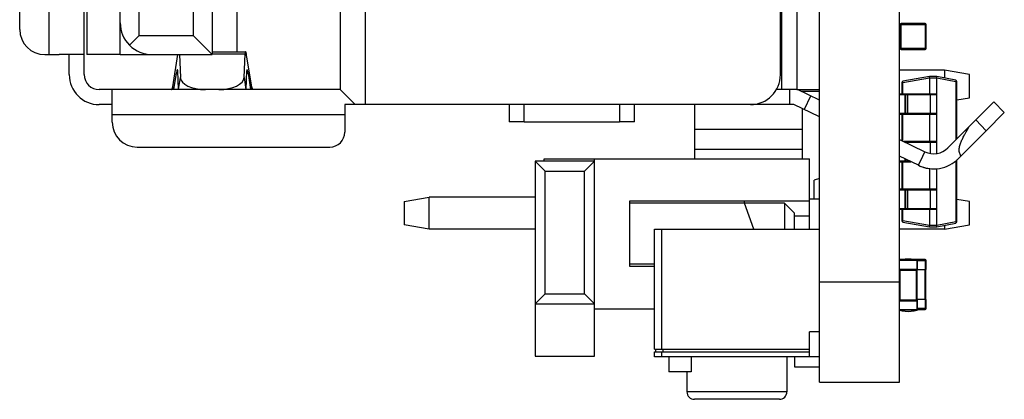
# Model space of a CAD drawing. Header units: millimetres. Extents: x 344 to 479, y 172 to 285.
# Tile 20 of 22: x 452.18 to 471.87, y 216.95 to 224.53. Entities that reach past the tile are written whole.
import ezdxf

# ---------------------------------------------------------------- set-up
doc = ezdxf.new("R2010")
doc.units = ezdxf.units.MM
doc.header["$LTSCALE"] = 30.734
doc.layers.get('0').update_dxf_attribs({"linetype": 'CONTINUOUS'})

msp = doc.modelspace()

# ---------------------------------------------------------------- linework, layer by layer
at = {"linetype": 'Continuous'}
for p, q in [((468.175, 217.288), (468.175, 272.307)), ((469.775, 217.288), (469.775, 272.307)), ((459.095, 235.937), (459.095, 222.837)), ((458.595, 235.637), (458.595, 223.137)), ((467.425, 223.139), (467.425, 235.589)), ((453.475, 223.437), (453.475, 235.337)), ((452.775, 223.837), (452.775, 234.937)), ((456.035, 234.937), (456.035, 223.837)), ((454.575, 224.217), (454.575, 234.557)), ((455.655, 234.557), (455.655, 224.217)), ((452.185, 224.337), (452.185, 234.437)), ((454.195, 223.839), (454.195, 234.297)), ((467.395, 223.437), (467.395, 233.883)), ((467.725, 225.708), (467.725, 223.138)), ((453.525, 225.567), (453.525, 223.839)), ((456.535, 223.895), (456.535, 225.388)), ((470.29, 224.457), (469.81, 224.457)), ((469.81, 223.937), (469.81, 224.457)), ((470.29, 224.457), (470.29, 223.937)), ((469.79, 224.437), (470.31, 224.437)), ((469.79, 224.437), (469.79, 223.957)), ((470.31, 223.957), (470.31, 224.437)), ((454.381, 224.023), (454.575, 224.217)), ((454.575, 224.217), (455.655, 224.217)), ((455.655, 224.217), (456.035, 223.837)), ((456.035, 223.895), (456.701, 223.895)), ((456.035, 223.855), (456.693, 223.855)), ((456.673, 223.382), (456.693, 223.855)), ((456.706, 223.891), (456.701, 223.895)), ((470.31, 223.957), (469.79, 223.957)), ((469.81, 223.937), (470.29, 223.937)), ((452.685, 223.837), (452.975, 223.837)), ((453.475, 223.837), (452.975, 223.837)), ((453.175, 223.437), (453.175, 223.837)), ((454.195, 223.839), (453.525, 223.839)), ((454.195, 223.839), (454.792, 223.839)), ((454.83, 223.837), (456.035, 223.837)), ((455.245, 223.192), (455.348, 223.838)), ((455.377, 223.838), (455.397, 223.382)), ((456.825, 223.192), (456.729, 223.788)), ((455.267, 223.137), (455.32, 223.467)), ((455.32, 223.467), (455.346, 223.467)), ((455.36, 223.137), (455.344, 223.511)), ((456.71, 223.137), (456.726, 223.511)), ((456.724, 223.467), (456.75, 223.467)), ((456.75, 223.467), (456.803, 223.137)), ((470.675, 223.527), (469.775, 223.527)), ((471.175, 223.439), (470.675, 223.527)), ((470.675, 223.527), (470.675, 223.368)), ((455.363, 223.137), (455.397, 223.382)), ((456.673, 223.382), (456.707, 223.137)), ((469.825, 223.279), (469.845, 223.279)), ((469.825, 223.279), (469.825, 223.047)), ((470.375, 223.397), (469.845, 223.304)), ((469.845, 223.279), (470.375, 223.373)), ((469.845, 223.047), (469.845, 223.279)), ((470.525, 223.397), (470.375, 223.397)), ((470.375, 223.373), (470.375, 223.372)), ((470.375, 223.372), (470.525, 223.372)), ((470.375, 223.372), (470.375, 223.047)), ((470.905, 223.323), (470.525, 223.397)), ((470.525, 223.373), (470.905, 223.299)), ((470.525, 221.863), (470.525, 223.372)), ((470.905, 223.299), (470.925, 223.299)), ((470.905, 223.299), (470.905, 222.133)), ((470.925, 222.154), (470.925, 223.299)), ((471.175, 222.975), (471.175, 223.439)), ((458.595, 223.137), (453.775, 223.137)), ((454.035, 222.487), (454.035, 223.137)), ((455.245, 223.192), (455.245, 223.137)), ((456.825, 223.137), (456.825, 223.192)), ((458.895, 222.837), (458.595, 223.137)), ((467.425, 223.139), (467.315, 223.139)), ((467.725, 223.138), (467.425, 223.139)), ((467.575, 223.139), (467.575, 222.839)), ((467.725, 223.138), (468.175, 223.138)), ((468.175, 222.924), (467.734, 223.139)), ((468.175, 223.097), (467.821, 223.097)), ((467.999, 223.009), (467.868, 222.74)), ((470.515, 223.047), (469.775, 223.047)), ((469.775, 223.037), (470.525, 223.037)), ((469.885, 223.037), (469.885, 222.657)), ((469.895, 222.657), (469.895, 223.037)), ((469.903, 222.657), (469.903, 223.037)), ((469.939, 223.037), (469.939, 222.657)), ((470.39, 223.037), (470.39, 222.657)), ((470.925, 222.931), (471.175, 222.975)), ((471.664, 222.895), (471.166, 222.395)), ((471.664, 222.895), (471.872, 222.679)), ((454.035, 222.837), (453.775, 222.837)), ((466.795, 222.837), (458.685, 222.837)), ((458.685, 222.837), (458.685, 222.287)), ((461.975, 222.84), (461.975, 222.49)), ((462.275, 222.49), (462.275, 222.84)), ((464.175, 222.84), (464.175, 222.49)), ((464.475, 222.49), (464.475, 222.84)), ((465.675, 222.838), (465.675, 221.757)), ((467.665, 222.839), (466.807, 222.839)), ((468.175, 222.59), (467.665, 222.839)), ((467.829, 222.706), (467.829, 221.757)), ((471.872, 222.679), (471.511, 222.316)), ((454.035, 222.637), (458.685, 222.637)), ((462.275, 222.49), (461.975, 222.49)), ((462.275, 222.49), (464.175, 222.49)), ((464.475, 222.49), (464.175, 222.49)), ((470.525, 222.657), (469.775, 222.657)), ((469.775, 222.647), (470.515, 222.647)), ((469.825, 222.647), (469.825, 222.12)), ((469.845, 222.11), (469.845, 222.647)), ((470.375, 222.647), (470.375, 222.097)), ((471.511, 222.316), (471.303, 222.532)), ((467.829, 222.337), (465.675, 222.337)), ((471.166, 222.395), (470.744, 221.971)), ((471.511, 222.316), (470.957, 221.76)), ((469.775, 222.143), (470.286, 221.894)), ((470.515, 222.097), (469.872, 222.097)), ((469.895, 222.087), (470.525, 222.087)), ((469.939, 222.087), (469.939, 222.064)), ((470.39, 222.087), (470.39, 221.862)), ((454.535, 221.987), (458.385, 221.987)), ((467.829, 221.937), (465.675, 221.937)), ((470.244, 221.808), (470.285, 221.894)), ((463.675, 221.707), (462.495, 221.707)), ((462.695, 221.507), (462.495, 221.707)), ((462.495, 221.707), (462.495, 217.807)), ((462.675, 221.757), (467.975, 221.757)), ((462.675, 221.707), (462.675, 221.757)), ((463.475, 221.507), (463.675, 221.707)), ((463.675, 217.807), (463.675, 221.757)), ((467.975, 220.347), (467.975, 221.757)), ((470.154, 221.625), (469.775, 221.81)), ((469.985, 221.707), (469.775, 221.707)), ((469.775, 221.697), (470.005, 221.697)), ((469.825, 221.697), (469.825, 221.147)), ((469.845, 221.147), (469.845, 221.697)), ((469.885, 221.756), (469.885, 221.707)), ((469.895, 221.707), (469.895, 221.751)), ((469.903, 221.707), (469.903, 221.747)), ((469.939, 221.729), (469.939, 221.707)), ((470.154, 221.625), (470.244, 221.808)), ((470.905, 221.717), (470.905, 220.496)), ((470.925, 220.496), (470.925, 221.734)), ((462.695, 221.507), (463.475, 221.507)), ((462.695, 219.057), (462.695, 221.507)), ((463.475, 219.057), (463.475, 221.507)), ((470.375, 221.561), (470.375, 221.147)), ((470.525, 220.422), (470.525, 221.557)), ((468.175, 221.359), (468.07, 221.325)), ((468.07, 220.947), (468.07, 221.325)), ((470.515, 221.147), (469.775, 221.147)), ((469.775, 221.137), (470.525, 221.137)), ((469.885, 221.137), (469.885, 220.757)), ((469.895, 220.757), (469.895, 221.137)), ((469.903, 220.757), (469.903, 221.137)), ((469.939, 221.137), (469.939, 220.757)), ((470.39, 221.137), (470.39, 220.757)), ((459.875, 220.899), (460.375, 220.987)), ((459.875, 220.899), (459.875, 220.435)), ((462.495, 220.987), (460.375, 220.987)), ((460.375, 220.347), (460.375, 220.987)), ((467.975, 220.907), (464.375, 220.907)), ((464.375, 220.907), (464.375, 219.607)), ((466.675, 220.867), (466.675, 220.907)), ((468.175, 220.947), (467.975, 220.947)), ((471.175, 220.899), (470.925, 220.943)), ((471.175, 220.435), (471.175, 220.899)), ((467.475, 220.867), (464.375, 220.867)), ((466.862, 220.347), (466.675, 220.867)), ((467.675, 220.667), (467.475, 220.867)), ((467.475, 220.867), (467.475, 220.347)), ((470.525, 220.757), (469.775, 220.757)), ((469.775, 220.747), (470.515, 220.747)), ((469.825, 220.747), (469.825, 220.515)), ((469.845, 220.515), (469.845, 220.747)), ((470.375, 220.747), (470.375, 220.422)), ((467.675, 220.347), (467.675, 220.667)), ((467.975, 220.607), (467.675, 220.607)), ((469.845, 220.515), (469.825, 220.515)), ((470.375, 220.422), (469.845, 220.515)), ((460.375, 220.347), (459.875, 220.435)), ((462.495, 220.347), (460.375, 220.347)), ((464.875, 220.347), (468.175, 220.347)), ((464.875, 217.951), (464.875, 220.347)), ((465.025, 217.951), (465.025, 220.347)), ((470.675, 220.347), (469.775, 220.347)), ((469.845, 220.491), (470.375, 220.397)), ((470.525, 220.422), (470.375, 220.422)), ((470.375, 220.422), (470.375, 220.422)), ((470.375, 220.397), (470.525, 220.397)), ((470.905, 220.496), (470.525, 220.422)), ((470.525, 220.397), (470.905, 220.471)), ((470.675, 220.347), (471.175, 220.435)), ((470.675, 220.426), (470.675, 220.347)), ((470.925, 220.496), (470.905, 220.496)), ((469.775, 219.747), (469.85, 219.747)), ((469.775, 219.747), (469.851, 219.747)), ((469.775, 219.743), (469.81, 219.743)), ((469.775, 219.733), (469.797, 219.738)), ((469.82, 219.743), (469.81, 219.743)), ((469.81, 219.74), (469.81, 219.743)), ((470.049, 219.747), (470.075, 219.747)), ((470.05, 219.747), (470.075, 219.747)), ((470.075, 219.747), (470.075, 219.743)), ((470.29, 219.743), (470.079, 219.743)), ((470.125, 219.718), (470.125, 219.73)), ((470.125, 219.718), (470.137, 219.718)), ((470.125, 219.718), (470.125, 218.742)), ((470.13, 219.732), (470.128, 219.733)), ((470.137, 219.723), (470.31, 219.723)), ((470.137, 219.72), (470.137, 219.72)), ((470.137, 219.542), (470.137, 219.72)), ((470.137, 219.719), (470.137, 219.72)), ((470.29, 219.743), (470.29, 219.543)), ((470.31, 219.543), (470.31, 219.723)), ((464.875, 219.647), (464.375, 219.647)), ((464.375, 219.607), (464.875, 219.607)), ((470.137, 219.542), (469.775, 219.542)), ((469.775, 219.53), (470.125, 219.53)), ((469.787, 218.93), (469.787, 219.53)), ((470.112, 219.53), (470.112, 218.93)), ((470.137, 219.543), (470.31, 219.543)), ((470.28, 219.543), (470.28, 218.943)), ((470.3, 218.943), (470.3, 219.543)), ((468.175, 219.297), (469.775, 219.297)), ((462.495, 218.857), (462.695, 219.057)), ((462.695, 219.057), (463.475, 219.057)), ((463.675, 218.857), (463.475, 219.057)), ((470.125, 218.93), (469.775, 218.93)), ((470.31, 218.943), (470.125, 218.943)), ((470.29, 218.943), (470.29, 218.743)), ((470.31, 218.763), (470.31, 218.943)), ((462.495, 218.857), (463.675, 218.857)), ((463.675, 218.757), (464.875, 218.757)), ((469.775, 218.917), (470.137, 218.917)), ((470.137, 218.742), (470.125, 218.742)), ((470.125, 218.729), (470.125, 218.742)), ((470.137, 218.739), (470.137, 218.917)), ((470.31, 218.763), (470.137, 218.763)), ((470.137, 218.743), (470.29, 218.743)), ((470.137, 218.739), (470.137, 218.74)), ((470.137, 218.74), (470.137, 218.739)), ((468.175, 218.297), (467.975, 218.297)), ((467.975, 217.797), (467.975, 218.297)), ((464.875, 217.951), (467.975, 217.951)), ((464.903, 217.897), (464.903, 217.951)), ((465.053, 217.897), (465.053, 217.951)), ((462.495, 217.807), (463.675, 217.807)), ((464.875, 217.897), (467.975, 217.897)), ((464.875, 217.797), (464.875, 217.897)), ((468.175, 217.797), (464.875, 217.797)), ((465.025, 217.797), (465.025, 217.897)), ((465.162, 217.797), (465.162, 217.497)), ((465.614, 217.797), (465.614, 217.497)), ((467.525, 217.797), (467.525, 217.097)), ((467.675, 217.797), (467.675, 217.597)), ((467.675, 217.597), (468.175, 217.597)), ((465.614, 217.497), (465.162, 217.497)), ((465.525, 217.497), (465.525, 217.097)), ((468.175, 217.288), (469.775, 217.288)), ((467.525, 217.097), (465.525, 217.097)), ((467.375, 216.947), (465.675, 216.947))]:
    msp.add_line(p, q, dxfattribs=at)
for points in [[(469.775, 219.733), (469.831, 219.745), (469.89, 219.752), (469.95, 219.755), (470.009, 219.752), (470.069, 219.745), (470.128, 219.732)], [(469.82, 219.743), (469.831, 219.745), (469.89, 219.752), (469.95, 219.755), (470.009, 219.752), (470.069, 219.745), (470.079, 219.743)], [(470.137, 219.72), (470.137, 219.724), (470.135, 219.727), (470.133, 219.73), (470.13, 219.732)], [(470.128, 218.727), (470.13, 218.728), (470.133, 218.73), (470.135, 218.733), (470.137, 218.736), (470.137, 218.739)], [(469.775, 218.727), (469.831, 218.715), (469.89, 218.707), (469.95, 218.705), (470.009, 218.707), (470.069, 218.715), (470.128, 218.727)]]:
    msp.add_lwpolyline(points, dxfattribs=at)
for centre, radius, start, end in [((454.83, 224.472), 0.635, 179.9982, 270), ((469.81, 224.437), 0.02, 90, 180), ((470.29, 224.437), 0.02, 0, 90), ((452.685, 224.337), 0.5, 180, 270), ((469.81, 223.957), 0.02, 180, 270), ((470.29, 223.957), 0.02, 270, 0), ((453.775, 223.437), 0.6, 180, 270), ((453.775, 223.437), 0.3, 180, 270), ((466.795, 223.437), 0.6, 270, 0), ((469.85, 223.279), 0.025, 100, 180), ((470.9, 223.299), 0.025, 0, 79), ((470.515, 223.037), 0.01, 0, 90), ((468.002, 222.706), 0.173, 163.1883, 180), ((454.535, 222.487), 0.5, 180, 270), ((470.515, 222.657), 0.01, 270, 0), ((458.385, 222.287), 0.3, 270, 0), ((470.515, 222.087), 0.01, 0, 90), ((470.461, 222.254), 0.4, 243.9959, 315.1034), ((470.461, 222.254), 0.7, 243.9973, 315.1064), ((470.461, 222.255), 0.7, 243.9974, 270), ((470.515, 221.137), 0.01, 0, 90), ((470.515, 220.757), 0.01, 270, 0), ((469.85, 220.515), 0.025, 180, 260), ((470.9, 220.496), 0.025, 281, 0), ((469.95, 211.428), 8.292, 88.7907, 91.2093), ((469.81, 219.723), 0.02, 90, 130.4767), ((470.125, 219.718), 0.0125, 0.0277, 14.7424), ((470.29, 219.723), 0.02, 0, 90), ((470.125, 219.542), 0.0125, 270, 0), ((470.125, 218.917), 0.0125, 0, 90), ((469.95, 227.032), 8.292, 268.7907, 271.2093), ((470.125, 218.742), 0.0125, 345.2576, 359.9437), ((470.29, 218.763), 0.02, 270, 0), ((470.29, 218.762), 0.02, 270, 0), ((465.675, 217.097), 0.15, 180, 270), ((467.375, 217.097), 0.15, 270, 0)]:
    msp.add_arc(centre, radius, start, end, dxfattribs=at)
for centre, major_axis, ratio, start_param, end_param in [((456.729, 223.595), (-0.028, 0.3), 0.078246, -0.007404, 0.516384), ((456.729, 223.595), (-0.028, 0.3), 0.078246, -0.879879, -0.181747), ((455.32, 223.338), (0.019, 0.2), 0.078246, 5.766801, 7.163064), ((456.75, 223.338), (-0.019, 0.2), 0.078246, -0.879879, 0.516384), ((455.9, 223.388), (0.504, 0), 0.496547, -3.120429, -1.570796), ((456.169, 223.388), (0.504, 0), 0.496547, -1.570796, -0.021164), ((470.653, 223.372), (0.129, 0), 0.19438, 3.123385, 3.141593), ((470.653, 220.422), (0.129, 0), 0.19438, 3.141593, 3.159801)]:
    msp.add_ellipse(centre, major_axis=major_axis, ratio=ratio, start_param=start_param, end_param=end_param, dxfattribs=at)
for points, knots in [([(469.845, 223.279), (469.845, 223.282), (469.844, 223.288), (469.844, 223.296), (469.844, 223.301), (469.844, 223.303), (469.845, 223.304), (469.845, 223.304)], [0, 0, 0, 0, 0.37107, 0.685241, 0.899895, 0.962669, 1, 1, 1, 1]), ([(470.375, 223.373), (470.374, 223.376), (470.374, 223.38), (470.374, 223.386), (470.374, 223.39), (470.374, 223.393), (470.374, 223.395), (470.374, 223.396), (470.375, 223.397), (470.375, 223.397)], [0, 0, 0, 0, 0.378275, 0.549002, 0.698823, 0.822294, 0.914913, 0.973892, 1, 1, 1, 1]), ([(470.525, 223.373), (470.525, 223.376), (470.525, 223.38), (470.526, 223.386), (470.526, 223.39), (470.526, 223.393), (470.526, 223.395), (470.525, 223.396), (470.525, 223.397), (470.525, 223.397)], [0, 0, 0, 0, 0.377471, 0.54781, 0.697315, 0.820615, 0.913298, 0.972708, 1, 1, 1, 1]), ([(470.905, 223.323), (470.905, 223.323), (470.906, 223.323), (470.906, 223.321), (470.906, 223.319), (470.906, 223.314), (470.906, 223.308), (470.905, 223.302), (470.905, 223.299)], [0, 0, 0, 0, 0.039854, 0.103722, 0.196948, 0.318477, 0.630921, 1, 1, 1, 1]), ([(455.218, 223.138), (455.221, 223.138), (455.227, 223.143), (455.236, 223.161), (455.241, 223.178), (455.245, 223.192)], [0, 0, 0, 0, 0.121539, 0.322798, 1, 1, 1, 1]), ([(456.851, 223.138), (456.849, 223.138), (456.843, 223.143), (456.833, 223.161), (456.828, 223.178), (456.825, 223.192)], [0, 0, 0, 0, 0.12154, 0.322798, 1, 1, 1, 1]), ([(469.895, 223.037), (469.895, 223.039), (469.895, 223.041), (469.892, 223.045), (469.889, 223.047), (469.887, 223.047), (469.885, 223.047)], [0, 0, 0, 0, 0.25019, 0.500224, 0.750127, 1, 1, 1, 1]), ([(469.885, 223.047), (469.885, 223.047), (469.885, 223.047), (469.885, 223.047), (469.885, 223.047), (469.885, 223.046), (469.885, 223.045), (469.885, 223.044), (469.885, 223.043), (469.885, 223.041), (469.885, 223.039), (469.885, 223.038), (469.885, 223.037)], [0, 0, 0, 0, 0.007007, 0.022207, 0.046429, 0.079689, 0.172082, 0.296123, 0.447019, 0.619102, 0.806017, 1, 1, 1, 1]), ([(469.893, 223.047), (469.894, 223.047), (469.897, 223.047), (469.9, 223.045), (469.903, 223.041), (469.903, 223.039), (469.903, 223.037)], [0, 0, 0, 0, 0.249873, 0.499776, 0.74981, 1, 1, 1, 1]), ([(469.939, 223.037), (469.939, 223.039), (469.939, 223.04), (469.939, 223.043), (469.938, 223.044), (469.938, 223.046), (469.937, 223.046), (469.936, 223.047), (469.936, 223.047), (469.936, 223.047)], [0, 0, 0, 0, 0.343638, 0.501047, 0.642002, 0.762713, 0.860978, 0.937842, 1, 1, 1, 1]), ([(470.386, 223.047), (470.387, 223.047), (470.387, 223.047), (470.388, 223.046), (470.388, 223.046), (470.389, 223.044), (470.389, 223.043), (470.39, 223.04), (470.39, 223.039), (470.39, 223.037)], [0, 0, 0, 0, 0.062158, 0.139022, 0.237287, 0.357998, 0.498953, 0.656362, 1, 1, 1, 1]), ([(469.885, 222.657), (469.885, 222.657), (469.885, 222.655), (469.885, 222.653), (469.885, 222.652), (469.885, 222.65), (469.885, 222.649), (469.885, 222.648), (469.885, 222.648), (469.885, 222.647), (469.885, 222.647), (469.885, 222.647), (469.885, 222.647)], [0, 0, 0, 0, 0.193983, 0.380898, 0.552981, 0.703877, 0.827918, 0.920312, 0.953571, 0.977793, 0.992993, 1, 1, 1, 1]), ([(469.885, 222.647), (469.887, 222.647), (469.889, 222.648), (469.892, 222.65), (469.895, 222.653), (469.895, 222.656), (469.895, 222.657)], [0, 0, 0, 0, 0.249873, 0.499776, 0.74981, 1, 1, 1, 1]), ([(469.903, 222.657), (469.903, 222.656), (469.903, 222.653), (469.9, 222.65), (469.897, 222.648), (469.894, 222.647), (469.893, 222.647)], [0, 0, 0, 0, 0.25019, 0.500224, 0.750127, 1, 1, 1, 1]), ([(469.936, 222.647), (469.936, 222.647), (469.936, 222.647), (469.937, 222.648), (469.938, 222.649), (469.938, 222.65), (469.939, 222.652), (469.939, 222.654), (469.939, 222.656), (469.939, 222.657)], [0, 0, 0, 0, 0.062158, 0.139022, 0.237287, 0.357998, 0.498953, 0.656362, 1, 1, 1, 1]), ([(470.39, 222.657), (470.39, 222.656), (470.39, 222.654), (470.389, 222.652), (470.389, 222.65), (470.388, 222.649), (470.388, 222.648), (470.387, 222.647), (470.387, 222.647), (470.386, 222.647)], [0, 0, 0, 0, 0.343638, 0.501047, 0.642002, 0.762713, 0.860978, 0.937842, 1, 1, 1, 1]), ([(471.006, 221.809), (470.993, 221.832), (470.971, 221.881), (470.967, 221.963), (470.987, 222.04), (471.017, 222.114), (471.052, 222.186), (471.101, 222.28), (471.14, 222.349), (471.166, 222.395)], [0, 0, 0, 0, 0.125111, 0.249877, 0.374843, 0.499882, 0.624922, 0.749954, 1, 1, 1, 1]), ([(469.895, 222.087), (469.895, 222.089), (469.895, 222.091), (469.892, 222.095), (469.889, 222.097), (469.887, 222.097), (469.885, 222.097)], [0, 0, 0, 0, 0.25019, 0.500224, 0.750127, 1, 1, 1, 1]), ([(469.885, 222.097), (469.885, 222.097), (469.885, 222.097), (469.885, 222.097), (469.885, 222.096), (469.885, 222.095), (469.885, 222.094), (469.885, 222.093), (469.885, 222.092), (469.885, 222.091)], [0, 0, 0, 0, 0.021328, 0.074742, 0.161061, 0.278546, 0.424785, 0.596394, 1, 1, 1, 1]), ([(469.893, 222.097), (469.894, 222.097), (469.897, 222.097), (469.9, 222.095), (469.903, 222.091), (469.903, 222.089), (469.903, 222.087)], [0, 0, 0, 0, 0.249873, 0.499776, 0.74981, 1, 1, 1, 1]), ([(469.939, 222.087), (469.939, 222.089), (469.939, 222.09), (469.939, 222.093), (469.938, 222.094), (469.938, 222.096), (469.937, 222.096), (469.936, 222.097), (469.936, 222.097), (469.936, 222.097)], [0, 0, 0, 0, 0.343638, 0.501047, 0.642002, 0.762713, 0.860978, 0.937842, 1, 1, 1, 1]), ([(470.386, 222.097), (470.387, 222.097), (470.387, 222.097), (470.388, 222.096), (470.388, 222.096), (470.389, 222.094), (470.389, 222.093), (470.39, 222.09), (470.39, 222.089), (470.39, 222.087)], [0, 0, 0, 0, 0.062158, 0.139022, 0.237287, 0.357998, 0.498953, 0.656362, 1, 1, 1, 1]), ([(469.885, 221.707), (469.885, 221.707), (469.885, 221.705), (469.885, 221.703), (469.885, 221.702), (469.885, 221.7), (469.885, 221.699), (469.885, 221.698), (469.885, 221.698), (469.885, 221.697), (469.885, 221.697), (469.885, 221.697), (469.885, 221.697)], [0, 0, 0, 0, 0.193983, 0.380898, 0.552981, 0.703877, 0.827918, 0.920312, 0.953571, 0.977793, 0.992993, 1, 1, 1, 1]), ([(469.885, 221.697), (469.887, 221.697), (469.889, 221.698), (469.892, 221.7), (469.895, 221.703), (469.895, 221.706), (469.895, 221.707)], [0, 0, 0, 0, 0.249873, 0.499776, 0.74981, 1, 1, 1, 1]), ([(469.903, 221.707), (469.903, 221.706), (469.903, 221.703), (469.9, 221.7), (469.897, 221.698), (469.894, 221.697), (469.893, 221.697)], [0, 0, 0, 0, 0.25019, 0.500224, 0.750127, 1, 1, 1, 1]), ([(469.936, 221.697), (469.936, 221.697), (469.936, 221.697), (469.937, 221.698), (469.938, 221.699), (469.938, 221.7), (469.939, 221.702), (469.939, 221.704), (469.939, 221.706), (469.939, 221.707)], [0, 0, 0, 0, 0.062158, 0.139022, 0.237287, 0.357998, 0.498953, 0.656362, 1, 1, 1, 1]), ([(469.895, 221.137), (469.895, 221.139), (469.895, 221.141), (469.892, 221.145), (469.889, 221.147), (469.887, 221.147), (469.885, 221.147)], [0, 0, 0, 0, 0.25019, 0.500224, 0.750127, 1, 1, 1, 1]), ([(469.885, 221.147), (469.885, 221.147), (469.885, 221.147), (469.885, 221.147), (469.885, 221.147), (469.885, 221.146), (469.885, 221.145), (469.885, 221.144), (469.885, 221.143), (469.885, 221.141), (469.885, 221.139), (469.885, 221.138), (469.885, 221.137)], [0, 0, 0, 0, 0.007007, 0.022207, 0.046429, 0.079689, 0.172082, 0.296123, 0.447019, 0.619102, 0.806017, 1, 1, 1, 1]), ([(469.893, 221.147), (469.894, 221.147), (469.897, 221.147), (469.9, 221.145), (469.903, 221.141), (469.903, 221.139), (469.903, 221.137)], [0, 0, 0, 0, 0.249873, 0.499776, 0.74981, 1, 1, 1, 1]), ([(469.939, 221.137), (469.939, 221.139), (469.939, 221.14), (469.939, 221.143), (469.938, 221.144), (469.938, 221.146), (469.937, 221.146), (469.936, 221.147), (469.936, 221.147), (469.936, 221.147)], [0, 0, 0, 0, 0.343638, 0.501047, 0.642002, 0.762713, 0.860978, 0.937842, 1, 1, 1, 1]), ([(470.386, 221.147), (470.387, 221.147), (470.387, 221.147), (470.388, 221.146), (470.388, 221.146), (470.389, 221.144), (470.389, 221.143), (470.39, 221.14), (470.39, 221.139), (470.39, 221.137)], [0, 0, 0, 0, 0.062158, 0.139022, 0.237287, 0.357998, 0.498953, 0.656362, 1, 1, 1, 1]), ([(469.885, 220.757), (469.885, 220.757), (469.885, 220.755), (469.885, 220.753), (469.885, 220.752), (469.885, 220.75), (469.885, 220.749), (469.885, 220.748), (469.885, 220.748), (469.885, 220.747), (469.885, 220.747), (469.885, 220.747), (469.885, 220.747)], [0, 0, 0, 0, 0.193983, 0.380898, 0.552981, 0.703877, 0.827918, 0.920312, 0.953571, 0.977793, 0.992993, 1, 1, 1, 1]), ([(469.885, 220.747), (469.887, 220.747), (469.889, 220.748), (469.892, 220.75), (469.895, 220.753), (469.895, 220.756), (469.895, 220.757)], [0, 0, 0, 0, 0.249873, 0.499776, 0.74981, 1, 1, 1, 1]), ([(469.903, 220.757), (469.903, 220.756), (469.903, 220.753), (469.9, 220.75), (469.897, 220.748), (469.894, 220.747), (469.893, 220.747)], [0, 0, 0, 0, 0.25019, 0.500224, 0.750127, 1, 1, 1, 1]), ([(469.936, 220.747), (469.936, 220.747), (469.936, 220.747), (469.937, 220.748), (469.938, 220.749), (469.938, 220.75), (469.939, 220.752), (469.939, 220.754), (469.939, 220.756), (469.939, 220.757)], [0, 0, 0, 0, 0.062158, 0.139022, 0.237287, 0.357998, 0.498953, 0.656362, 1, 1, 1, 1]), ([(470.39, 220.757), (470.39, 220.756), (470.39, 220.754), (470.389, 220.752), (470.389, 220.75), (470.388, 220.749), (470.388, 220.748), (470.387, 220.747), (470.387, 220.747), (470.386, 220.747)], [0, 0, 0, 0, 0.343638, 0.501047, 0.642002, 0.762713, 0.860978, 0.937842, 1, 1, 1, 1]), ([(469.845, 220.491), (469.845, 220.491), (469.844, 220.491), (469.844, 220.494), (469.844, 220.499), (469.844, 220.506), (469.845, 220.512), (469.845, 220.515)], [0, 0, 0, 0, 0.037331, 0.100105, 0.314759, 0.62893, 1, 1, 1, 1]), ([(470.375, 220.397), (470.375, 220.397), (470.374, 220.398), (470.374, 220.399), (470.374, 220.402), (470.374, 220.405), (470.374, 220.408), (470.374, 220.414), (470.374, 220.419), (470.375, 220.422)], [0, 0, 0, 0, 0.026108, 0.085087, 0.177706, 0.301176, 0.450997, 0.621725, 1, 1, 1, 1]), ([(470.525, 220.397), (470.525, 220.397), (470.525, 220.398), (470.526, 220.399), (470.526, 220.402), (470.526, 220.405), (470.526, 220.408), (470.525, 220.414), (470.525, 220.419), (470.525, 220.422)], [0, 0, 0, 0, 0.027301, 0.086717, 0.179411, 0.302715, 0.452229, 0.62257, 1, 1, 1, 1]), ([(470.905, 220.496), (470.905, 220.493), (470.906, 220.487), (470.906, 220.48), (470.906, 220.476), (470.906, 220.473), (470.906, 220.472), (470.905, 220.471), (470.905, 220.471)], [0, 0, 0, 0, 0.369079, 0.681523, 0.803052, 0.896278, 0.960146, 1, 1, 1, 1]), ([(470.125, 218.729), (470.126, 218.73), (470.129, 218.73), (470.132, 218.732), (470.134, 218.733), (470.136, 218.736), (470.137, 218.737), (470.137, 218.739)], [0, 0, 0, 0, 0.235305, 0.488683, 0.61879, 0.748689, 1, 1, 1, 1]), ([(470.125, 218.729), (470.096, 218.729), (470.037, 218.728), (469.95, 218.728), (469.862, 218.728), (469.804, 218.729), (469.775, 218.729)], [0, 0, 0, 0, 0.249984, 0.5, 0.750016, 1, 1, 1, 1])]:
    msp.add_open_spline(points, degree=3, knots=knots, dxfattribs=at)

doc.saveas('drawing.dxf')
